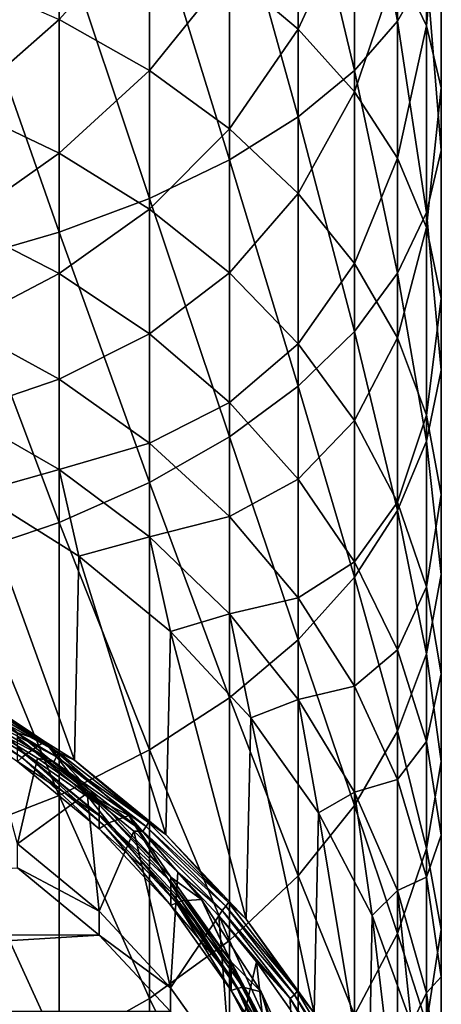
# Model space of a CAD drawing. Header units: metres. Extents: x -24 to 24, y -207 to 24.
# Tile 8 of 59: x 6.54 to 11.98, y -189.86 to -177.17. Entities that reach past the tile are written whole.
import ezdxf

# ---------------------------------------------------------------- set-up
doc = ezdxf.new("R2010")
doc.units = ezdxf.units.M
doc.layers.add('solid_12421093', color=7, linetype='CONTINUOUS')

msp = doc.modelspace()

# ---------------------------------------------------------------- linework, layer by layer
at = {"layer": 'solid_12421093'}
for points in [[(11.412678, -177.192932, 268.597687), (11.412678, -173.788315, 270.131317), (10.857924, -174.303085, 271.434479)], [(11.412678, -177.192932, 268.597687), (11.787447, -176.53154, 267.296509), (11.412678, -173.788315, 270.131317)], [(10.857924, -177.827835, 269.84671), (10.857924, -174.303085, 271.434479), (10.131935, -174.788239, 272.662689)], [(10.857924, -177.827835, 269.84671), (11.412678, -177.192932, 268.597687), (10.857924, -174.303085, 271.434479)], [(11.787447, -177.25238, 261.717896), (11.412678, -176.47168, 260.484589), (11.787447, -174.493744, 263.287537)], [(11.787447, -177.25238, 261.717896), (11.787447, -174.493744, 263.287537), (11.97632, -175.171219, 264.620331)], [(10.131935, -178.426224, 271.023926), (10.131935, -174.788239, 272.662689), (9.246159, -175.236145, 273.7966)], [(10.131935, -178.426224, 271.023926), (10.857924, -177.827835, 269.84671), (10.131935, -174.788239, 272.662689)], [(10.131935, -177.292953, 256.588776), (9.246159, -176.546982, 255.624466), (10.131935, -175.015945, 258.184906)], [(10.131935, -177.292953, 256.588776), (10.131935, -175.015945, 258.184906), (10.857924, -175.72226, 259.30072)], [(9.246159, -178.978668, 272.110748), (9.246159, -175.236145, 273.7966), (8.214565, -175.63974, 274.818329)], [(9.246159, -178.978668, 272.110748), (10.131935, -178.426224, 271.023926), (9.246159, -175.236145, 273.7966)], [(11.97632, -178.052048, 262.98114), (11.787447, -177.25238, 261.717896), (11.97632, -175.171219, 264.620331)], [(11.97632, -178.052048, 262.98114), (11.97632, -175.171219, 264.620331), (11.97632, -175.854065, 265.963715)], [(8.214565, -179.47644, 273.090057), (8.214565, -175.63974, 274.818329), (7.053423, -175.992645, 275.711731)], [(8.214565, -179.47644, 273.090057), (9.246159, -178.978668, 272.110748), (8.214565, -175.63974, 274.818329)], [(10.857924, -178.100967, 257.633301), (10.131935, -177.292953, 256.588776), (10.857924, -175.72226, 259.30072)], [(10.857924, -178.100967, 257.633301), (10.857924, -175.72226, 259.30072), (11.412678, -176.47168, 260.484589)], [(8.214565, -177.825912, 253.093903), (7.053423, -177.169388, 252.3927), (8.214565, -175.874832, 254.755554)], [(8.214565, -177.825912, 253.093903), (8.214565, -175.874832, 254.755554), (9.246159, -176.546982, 255.624466)], [(11.97632, -178.858078, 264.254456), (11.97632, -175.854065, 265.963715), (11.787447, -176.53154, 267.296509)], [(11.97632, -178.858078, 264.254456), (11.97632, -178.052048, 262.98114), (11.97632, -175.854065, 265.963715)], [(7.053423, -179.911713, 273.94635), (7.053423, -175.992645, 275.711731), (5.781044, -176.289307, 276.462738)], [(7.053423, -179.911713, 273.94635), (8.214565, -179.47644, 273.090057), (7.053423, -175.992645, 275.711731)], [(5.781044, -180.277603, 274.666168), (7.053423, -179.911713, 273.94635), (5.781044, -176.289307, 276.462738)], [(9.246159, -178.576721, 253.895828), (8.214565, -177.825912, 253.093903), (9.246159, -176.546982, 255.624466)], [(9.246159, -178.576721, 253.895828), (9.246159, -176.546982, 255.624466), (10.131935, -177.292953, 256.588776)], [(11.412678, -178.958282, 258.741547), (10.857924, -178.100967, 257.633301), (11.412678, -176.47168, 260.484589)], [(11.412678, -178.958282, 258.741547), (11.412678, -176.47168, 260.484589), (11.787447, -177.25238, 261.717896)], [(11.787447, -179.657745, 265.5177), (11.787447, -176.53154, 267.296509), (11.412678, -177.192932, 268.597687)], [(11.787447, -179.657745, 265.5177), (11.97632, -178.858078, 264.254456), (11.787447, -176.53154, 267.296509)], [(5.781044, -178.287994, 250.084885), (5.781044, -176.617508, 251.803253), (7.053423, -177.169388, 252.3927)], [(7.053423, -178.892792, 250.619888), (5.781044, -178.287994, 250.084885), (7.053423, -177.169388, 252.3927)], [(7.053423, -178.892792, 250.619888), (7.053423, -177.169388, 252.3927), (8.214565, -177.825912, 253.093903)], [(10.131935, -179.409973, 254.785797), (9.246159, -178.576721, 253.895828), (10.131935, -177.292953, 256.588776)], [(10.131935, -179.409973, 254.785797), (10.131935, -177.292953, 256.588776), (10.857924, -178.100967, 257.633301)], [(11.412678, -180.438446, 266.751007), (11.412678, -177.192932, 268.597687), (10.857924, -177.827835, 269.84671)], [(11.412678, -180.438446, 266.751007), (11.787447, -179.657745, 265.5177), (11.412678, -177.192932, 268.597687)], [(11.787447, -179.851379, 259.896057), (11.412678, -178.958282, 258.741547), (11.787447, -177.25238, 261.717896)], [(11.787447, -179.851379, 259.896057), (11.787447, -177.25238, 261.717896), (11.97632, -178.052048, 262.98114)], [(8.214565, -179.612274, 251.256332), (7.053423, -178.892792, 250.619888), (8.214565, -177.825912, 253.093903)], [(8.214565, -179.612274, 251.256332), (8.214565, -177.825912, 253.093903), (9.246159, -178.576721, 253.895828)], [(10.857924, -181.187866, 267.934875), (10.857924, -177.827835, 269.84671), (10.131935, -178.426224, 271.023926)], [(10.857924, -181.187866, 267.934875), (11.412678, -180.438446, 266.751007), (10.857924, -177.827835, 269.84671)], [(11.97632, -180.766174, 261.078613), (11.787447, -179.851379, 259.896057), (11.97632, -178.052048, 262.98114)], [(11.97632, -180.766174, 261.078613), (11.97632, -178.052048, 262.98114), (11.97632, -178.858078, 264.254456)], [(10.857924, -180.312515, 255.749802), (10.131935, -179.409973, 254.785797), (10.857924, -178.100967, 257.633301)], [(10.857924, -180.312515, 255.749802), (10.857924, -178.100967, 257.633301), (11.412678, -178.958282, 258.741547)], [(5.781044, -179.789658, 248.217209), (5.781044, -178.287994, 250.084885), (7.053423, -178.892792, 250.619888)], [(10.131935, -181.894196, 269.05069), (10.131935, -178.426224, 271.023926), (9.246159, -178.978668, 272.110748)], [(10.131935, -181.894196, 269.05069), (10.857924, -181.187866, 267.934875), (10.131935, -178.426224, 271.023926)], [(9.246159, -180.435089, 251.984177), (8.214565, -179.612274, 251.256332), (9.246159, -178.576721, 253.895828)], [(9.246159, -180.435089, 251.984177), (9.246159, -178.576721, 253.895828), (10.131935, -179.409973, 254.785797)], [(7.053423, -180.442047, 248.693024), (5.781044, -179.789658, 248.217209), (7.053423, -178.892792, 250.619888)], [(7.053423, -180.442047, 248.693024), (7.053423, -178.892792, 250.619888), (8.214565, -179.612274, 251.256332)], [(11.412678, -181.270157, 256.772614), (10.857924, -180.312515, 255.749802), (11.412678, -178.958282, 258.741547)], [(11.412678, -181.270157, 256.772614), (11.412678, -178.958282, 258.741547), (11.787447, -179.851379, 259.896057)], [(11.97632, -181.688248, 262.270569), (11.97632, -178.858078, 264.254456), (11.787447, -179.657745, 265.5177)], [(11.97632, -181.688248, 262.270569), (11.97632, -180.766174, 261.078613), (11.97632, -178.858078, 264.254456)], [(9.246159, -182.54628, 270.080811), (9.246159, -178.978668, 272.110748), (8.214565, -179.47644, 273.090057)], [(9.246159, -182.54628, 270.080811), (10.131935, -181.894196, 269.05069), (9.246159, -178.978668, 272.110748)], [(10.131935, -181.348251, 252.791946), (9.246159, -180.435089, 251.984177), (10.131935, -179.409973, 254.785797)], [(10.131935, -181.348251, 252.791946), (10.131935, -179.409973, 254.785797), (10.857924, -180.312515, 255.749802)], [(8.214565, -183.13385, 271.009003), (8.214565, -179.47644, 273.090057), (7.053423, -179.911713, 273.94635)], [(8.214565, -183.13385, 271.009003), (9.246159, -182.54628, 270.080811), (8.214565, -179.47644, 273.090057)], [(8.214565, -181.21814, 249.259064), (7.053423, -180.442047, 248.693024), (8.214565, -179.612274, 251.256332)], [(8.214565, -181.21814, 249.259064), (8.214565, -179.612274, 251.256332), (9.246159, -180.435089, 251.984177)], [(11.787447, -182.603043, 263.453125), (11.787447, -179.657745, 265.5177), (11.412678, -180.438446, 266.751007)], [(11.787447, -182.603043, 263.453125), (11.97632, -181.688248, 262.270569), (11.787447, -179.657745, 265.5177)], [(5.781044, -181.109253, 246.216721), (5.781044, -179.789658, 248.217209), (7.053423, -180.442047, 248.693024)], [(7.053423, -183.647629, 271.820648), (7.053423, -179.911713, 273.94635), (5.781044, -180.277603, 274.666168)], [(7.053423, -183.647629, 271.820648), (8.214565, -183.13385, 271.009003), (7.053423, -179.911713, 273.94635)], [(11.787447, -182.267746, 257.838135), (11.412678, -181.270157, 256.772614), (11.787447, -179.851379, 259.896057)], [(11.787447, -182.267746, 257.838135), (11.787447, -179.851379, 259.896057), (11.97632, -180.766174, 261.078613)], [(5.781044, -184.079514, 272.502899), (7.053423, -183.647629, 271.820648), (5.781044, -180.277603, 274.666168)], [(10.857924, -182.337372, 253.666901), (10.131935, -181.348251, 252.791946), (10.857924, -180.312515, 255.749802)], [(10.857924, -182.337372, 253.666901), (10.857924, -180.312515, 255.749802), (11.412678, -181.270157, 256.772614)], [(7.053423, -181.803452, 246.629166), (5.781044, -181.109253, 246.216721), (7.053423, -180.442047, 248.693024)], [(7.053423, -181.803452, 246.629166), (7.053423, -180.442047, 248.693024), (8.214565, -181.21814, 249.259064)], [(9.246159, -182.105682, 249.906403), (8.214565, -181.21814, 249.259064), (9.246159, -180.435089, 251.984177)], [(9.246159, -182.105682, 249.906403), (9.246159, -180.435089, 251.984177), (10.131935, -181.348251, 252.791946)], [(11.412678, -183.49614, 264.607635), (11.412678, -180.438446, 266.751007), (10.857924, -181.187866, 267.934875)], [(11.412678, -183.49614, 264.607635), (11.787447, -182.603043, 263.453125), (11.412678, -180.438446, 266.751007)], [(11.97632, -183.289581, 258.929535), (11.787447, -182.267746, 257.838135), (11.97632, -180.766174, 261.078613)], [(11.97632, -183.289581, 258.929535), (11.97632, -180.766174, 261.078613), (11.97632, -181.688248, 262.270569)], [(5.781044, -182.235107, 244.101135), (5.781044, -181.109253, 246.216721), (7.053423, -181.803452, 246.629166)], [(8.214565, -182.629288, 247.119797), (7.053423, -181.803452, 246.629166), (8.214565, -181.21814, 249.259064)], [(8.214565, -182.629288, 247.119797), (8.214565, -181.21814, 249.259064), (9.246159, -182.105682, 249.906403)], [(10.857924, -184.353455, 265.715881), (10.857924, -181.187866, 267.934875), (10.131935, -181.894196, 269.05069)], [(10.857924, -184.353455, 265.715881), (11.412678, -183.49614, 264.607635), (10.857924, -181.187866, 267.934875)], [(10.131935, -183.090683, 250.624832), (9.246159, -182.105682, 249.906403), (10.131935, -181.348251, 252.791946)], [(10.131935, -183.090683, 250.624832), (10.131935, -181.348251, 252.791946), (10.857924, -182.337372, 253.666901)], [(11.412678, -183.386856, 254.595245), (10.857924, -182.337372, 253.666901), (11.412678, -181.270157, 256.772614)], [(11.412678, -183.386856, 254.595245), (11.412678, -181.270157, 256.772614), (11.787447, -182.267746, 257.838135)], [(11.97632, -184.319534, 260.029602), (11.97632, -181.688248, 262.270569), (11.787447, -182.603043, 263.453125)], [(11.97632, -184.319534, 260.029602), (11.97632, -183.289581, 258.929535), (11.97632, -181.688248, 262.270569)], [(7.053423, -182.964981, 244.446533), (5.781044, -182.235107, 244.101135), (7.053423, -181.803452, 246.629166)], [(7.053423, -182.964981, 244.446533), (7.053423, -181.803452, 246.629166), (8.214565, -182.629288, 247.119797)], [(10.131935, -185.161469, 266.760406), (10.131935, -181.894196, 269.05069), (9.246159, -182.54628, 270.080811)], [(10.131935, -185.161469, 266.760406), (10.857924, -184.353455, 265.715881), (10.131935, -181.894196, 269.05069)], [(9.246159, -183.573715, 247.680908), (8.214565, -182.629288, 247.119797), (9.246159, -182.105682, 249.906403)], [(9.246159, -183.573715, 247.680908), (9.246159, -182.105682, 249.906403), (10.131935, -183.090683, 250.624832)], [(6, -183.263367, 241.958344), (5.781044, -182.235107, 244.101135), (7.053423, -182.964981, 244.446533)], [(10.857924, -184.157623, 251.403), (10.131935, -183.090683, 250.624832), (10.857924, -182.337372, 253.666901)], [(10.857924, -184.157623, 251.403), (10.857924, -182.337372, 253.666901), (11.412678, -183.386856, 254.595245)], [(11.787447, -184.480118, 255.562332), (11.412678, -183.386856, 254.595245), (11.787447, -182.267746, 257.838135)], [(11.787447, -184.480118, 255.562332), (11.787447, -182.267746, 257.838135), (11.97632, -183.289581, 258.929535)], [(8.214565, -183.833237, 244.857437), (7.053423, -182.964981, 244.446533), (8.214565, -182.629288, 247.119797)], [(9.246159, -185.907425, 267.724701), (9.246159, -182.54628, 270.080811), (8.214565, -183.13385, 271.009003)], [(8.214565, -183.833237, 244.857437), (8.214565, -182.629288, 247.119797), (9.246159, -183.573715, 247.680908)], [(9.246159, -185.907425, 267.724701), (10.131935, -185.161469, 266.760406), (9.246159, -182.54628, 270.080811)], [(11.787447, -185.34137, 261.121002), (11.787447, -182.603043, 263.453125), (11.412678, -183.49614, 264.607635)], [(11.787447, -185.34137, 261.121002), (11.97632, -184.319534, 260.029602), (11.787447, -182.603043, 263.453125)], [(7.305137, -184.08284, 242.256607), (6, -183.263367, 241.958344), (7.053423, -182.964981, 244.446533)], [(7.305137, -184.08284, 242.256607), (7.053423, -182.964981, 244.446533), (8.214565, -183.833237, 244.857437)], [(8.214565, -186.57959, 268.593628), (8.214565, -183.13385, 271.009003), (7.053423, -183.647629, 271.820648)], [(8.214565, -186.57959, 268.593628), (9.246159, -185.907425, 267.724701), (8.214565, -183.13385, 271.009003)], [(10.131935, -184.621841, 248.303619), (9.246159, -183.573715, 247.680908), (10.131935, -183.090683, 250.624832)], [(10.131935, -184.621841, 248.303619), (10.131935, -183.090683, 250.624832), (10.857924, -184.157623, 251.403)], [(5.952503, -185.905487, 234.619415), (6, -183.263367, 241.958344), (7.250701, -186.711578, 234.912811)], [(7.250701, -186.711578, 234.912811), (6, -183.263367, 241.958344), (7.305137, -184.08284, 242.256607)], [(11.412678, -185.289658, 252.228668), (10.857924, -184.157623, 251.403), (11.412678, -183.386856, 254.595245)], [(11.412678, -185.289658, 252.228668), (11.412678, -183.386856, 254.595245), (11.787447, -184.480118, 255.562332)], [(11.97632, -185.59996, 256.552917), (11.787447, -184.480118, 255.562332), (11.97632, -183.289581, 258.929535)], [(11.97632, -185.59996, 256.552917), (11.97632, -183.289581, 258.929535), (11.97632, -184.319534, 260.029602)], [(11.412678, -186.338974, 262.186523), (11.412678, -183.49614, 264.607635), (10.857924, -184.353455, 265.715881)], [(11.412678, -186.338974, 262.186523), (11.787447, -185.34137, 261.121002), (11.412678, -183.49614, 264.607635)], [(7.053423, -187.167343, 269.353394), (7.053423, -183.647629, 271.820648), (5.781044, -184.079514, 272.502899)], [(7.053423, -187.167343, 269.353394), (8.214565, -186.57959, 268.593628), (7.053423, -183.647629, 271.820648)], [(9.246159, -184.826187, 245.327347), (8.214565, -183.833237, 244.857437), (9.246159, -183.573715, 247.680908)], [(9.246159, -184.826187, 245.327347), (9.246159, -183.573715, 247.680908), (10.131935, -184.621841, 248.303619)], [(8.485281, -185.055374, 242.61058), (7.305137, -184.08284, 242.256607), (8.214565, -183.833237, 244.857437)], [(8.485281, -185.055374, 242.61058), (8.214565, -183.833237, 244.857437), (9.246159, -184.826187, 245.327347)], [(5.781044, -187.661407, 269.992065), (7.053423, -187.167343, 269.353394), (5.781044, -184.079514, 272.502899)], [(7.250701, -186.711578, 234.912811), (7.305137, -184.08284, 242.256607), (8.426988, -187.668732, 235.261185)], [(8.426988, -187.668732, 235.261185), (7.305137, -184.08284, 242.256607), (8.485281, -185.055374, 242.61058)], [(10.857924, -185.757156, 248.978134), (10.131935, -184.621841, 248.303619), (10.857924, -184.157623, 251.403)], [(10.857924, -185.757156, 248.978134), (10.857924, -184.157623, 251.403), (11.412678, -185.289658, 252.228668)], [(10.857924, -187.2966, 263.20932), (10.857924, -184.353455, 265.715881), (10.131935, -185.161469, 266.760406)], [(10.857924, -187.2966, 263.20932), (11.412678, -186.338974, 262.186523), (10.857924, -184.353455, 265.715881)], [(11.97632, -186.728699, 257.551392), (11.97632, -184.319534, 260.029602), (11.787447, -185.34137, 261.121002)], [(11.97632, -186.728699, 257.551392), (11.97632, -185.59996, 256.552917), (11.97632, -184.319534, 260.029602)], [(11.787447, -186.468933, 253.088776), (11.412678, -185.289658, 252.228668), (11.787447, -184.480118, 255.562332)], [(11.787447, -186.468933, 253.088776), (11.787447, -184.480118, 255.562332), (11.97632, -185.59996, 256.552917)], [(10.131935, -185.928192, 245.848846), (9.246159, -184.826187, 245.327347), (10.131935, -184.621841, 248.303619)], [(10.131935, -185.928192, 245.848846), (10.131935, -184.621841, 248.303619), (10.857924, -185.757156, 248.978134)], [(9.52024, -186.164352, 243.014221), (8.485281, -185.055374, 242.61058), (9.246159, -184.826187, 245.327347)], [(9.52024, -186.164352, 243.014221), (9.246159, -184.826187, 245.327347), (10.131935, -185.928192, 245.848846)], [(8.426988, -187.668732, 235.261185), (8.485281, -185.055374, 242.61058), (9.461586, -188.760864, 235.658691)], [(9.461586, -188.760864, 235.658691), (8.485281, -185.055374, 242.61058), (9.52024, -186.164352, 243.014221)], [(10.131935, -188.199158, 264.17334), (10.131935, -185.161469, 266.760406), (9.246159, -185.907425, 267.724701)], [(10.131935, -188.199158, 264.17334), (10.857924, -187.2966, 263.20932), (10.131935, -185.161469, 266.760406)], [(11.412678, -186.961746, 249.693802), (10.857924, -185.757156, 248.978134), (11.412678, -185.289658, 252.228668)], [(11.412678, -186.961746, 249.693802), (11.412678, -185.289658, 252.228668), (11.787447, -186.468933, 253.088776)], [(11.787447, -187.848526, 258.541962), (11.787447, -185.34137, 261.121002), (11.412678, -186.338974, 262.186523)], [(11.787447, -187.848526, 258.541962), (11.97632, -186.728699, 257.551392), (11.787447, -185.34137, 261.121002)], [(5.650476, -185.665573, 238.575974), (5.4375, -185.894455, 237.578094), (6.620281, -186.6371, 237.848389)], [(6.863081, -186.469894, 238.868713), (5.650476, -185.665573, 238.575974), (6.620281, -186.6371, 237.848389)], [(6.513747, -186.360229, 239.01503), (5.650476, -185.665573, 238.575974), (6.863081, -186.469894, 238.868713)], [(11.97632, -187.67688, 253.969788), (11.787447, -186.468933, 253.088776), (11.97632, -185.59996, 256.552917)], [(11.97632, -187.67688, 253.969788), (11.97632, -185.59996, 256.552917), (11.97632, -186.728699, 257.551392)], [(10.857924, -187.121841, 246.413727), (10.131935, -185.928192, 245.848846), (10.857924, -185.757156, 248.978134)], [(10.857924, -187.121841, 246.413727), (10.857924, -185.757156, 248.978134), (11.412678, -186.961746, 249.693802)], [(5.4375, -185.894455, 237.578094), (5.395811, -185.940201, 237.663513), (6.569523, -186.677155, 237.931732)], [(6.620281, -186.6371, 237.848389), (5.4375, -185.894455, 237.578094), (6.569523, -186.677155, 237.931732)], [(5.752797, -185.91185, 234.471176), (7.018959, -186.666931, 234.746002), (5.721495, -185.980194, 234.449905)], [(5.77371, -185.853897, 234.519196), (7.044475, -186.61171, 234.795013), (5.752797, -185.91185, 234.471176)], [(7.044475, -186.61171, 234.795013), (7.018959, -186.666931, 234.746002), (5.752797, -185.91185, 234.471176)], [(5.952503, -185.905487, 234.619415), (7.044475, -186.61171, 234.795013), (5.77371, -185.853897, 234.519196)], [(5.952503, -185.905487, 234.619415), (7.250701, -186.711578, 234.912811), (7.044475, -186.61171, 234.795013)], [(9.246159, -189.03241, 265.063293), (9.246159, -185.907425, 267.724701), (8.214565, -186.57959, 268.593628)], [(9.246159, -189.03241, 265.063293), (10.131935, -188.199158, 264.17334), (9.246159, -185.907425, 267.724701)], [(10.392304, -187.390778, 243.460602), (9.52024, -186.164352, 243.014221), (10.131935, -185.928192, 245.848846)], [(10.392304, -187.390778, 243.460602), (10.131935, -185.928192, 245.848846), (10.857924, -187.121841, 246.413727)], [(6.513747, -186.727585, 238.005737), (6.569523, -186.677155, 237.931732), (5.395811, -185.940201, 237.663513)], [(5.721495, -185.980194, 234.449905), (6.980768, -186.731155, 234.723236), (6.103484, -186.275681, 234.541321)], [(7.018959, -186.666931, 234.746002), (6.980768, -186.731155, 234.723236), (5.721495, -185.980194, 234.449905)], [(9.461586, -188.760864, 235.658691), (9.52024, -186.164352, 243.014221), (10.3371, -189.96962, 236.098648)], [(10.3371, -189.96962, 236.098648), (9.52024, -186.164352, 243.014221), (10.392304, -187.390778, 243.460602)], [(6.515666, -187.790833, 235.092789), (6.103484, -186.275681, 234.541321), (6.774213, -186.686935, 234.69101)], [(6.980768, -186.731155, 234.723236), (6.774213, -186.686935, 234.69101), (6.103484, -186.275681, 234.541321)], [(6.513747, -186.420074, 238.850586), (6.513747, -186.360229, 239.01503), (7.566042, -187.227402, 239.330658)], [(6.513747, -186.360229, 239.01503), (6.863081, -186.469894, 238.868713), (7.566042, -187.227402, 239.330658)], [(6.513747, -186.556885, 238.474716), (6.513747, -186.420074, 238.850586), (7.566042, -187.287262, 239.166214)], [(7.566042, -187.287262, 239.166214), (6.513747, -186.420074, 238.850586), (7.566042, -187.227402, 239.330658)], [(11.412678, -188.941803, 259.509064), (11.412678, -186.338974, 262.186523), (10.857924, -187.2966, 263.20932)], [(11.412678, -188.941803, 259.509064), (11.787447, -187.848526, 258.541962), (11.412678, -186.338974, 262.186523)], [(6.513747, -186.556885, 238.474716), (7.566042, -187.287262, 239.166214), (7.566042, -187.424072, 238.790344)], [(6.513747, -186.556885, 238.474716), (7.566042, -187.424072, 238.790344), (6.513747, -186.727585, 238.005737)], [(6.863081, -186.469894, 238.868713), (6.620281, -186.6371, 237.848389), (7.689786, -187.518463, 238.169174)], [(7.947841, -187.42189, 239.215225), (6.863081, -186.469894, 238.868713), (7.689786, -187.518463, 238.169174)], [(7.566042, -187.227402, 239.330658), (6.863081, -186.469894, 238.868713), (7.947841, -187.42189, 239.215225)], [(11.787447, -188.216614, 250.439346), (11.412678, -186.961746, 249.693802), (11.787447, -186.468933, 253.088776)], [(11.787447, -188.216614, 250.439346), (11.787447, -186.468933, 253.088776), (11.97632, -187.67688, 253.969788)], [(6.513747, -186.727585, 238.005737), (7.566042, -187.594757, 238.321365), (6.569523, -186.677155, 237.931732)], [(6.515666, -187.790833, 235.092789), (6.774213, -186.686935, 234.69101), (7.413015, -187.138382, 234.855316)], [(6.620281, -186.6371, 237.848389), (6.569523, -186.677155, 237.931732), (7.630828, -187.551773, 238.250076)], [(7.566042, -187.594757, 238.321365), (7.630828, -187.551773, 238.250076), (6.569523, -186.677155, 237.931732)], [(7.689786, -187.518463, 238.169174), (6.620281, -186.6371, 237.848389), (7.630828, -187.551773, 238.250076)], [(6.980768, -186.731155, 234.723236), (7.413015, -187.138382, 234.855316), (6.774213, -186.686935, 234.69101)], [(7.018959, -186.666931, 234.746002), (8.174427, -187.56517, 235.072937), (6.980768, -186.731155, 234.723236)], [(7.044475, -186.61171, 234.795013), (8.204144, -187.513214, 235.123138), (7.018959, -186.666931, 234.746002)], [(8.204144, -187.513214, 235.123138), (8.174427, -187.56517, 235.072937), (7.018959, -186.666931, 234.746002)], [(7.250701, -186.711578, 234.912811), (8.204144, -187.513214, 235.123138), (7.044475, -186.61171, 234.795013)], [(8.214565, -189.783218, 265.865234), (8.214565, -186.57959, 268.593628), (7.053423, -187.167343, 269.353394)], [(8.214565, -189.783218, 265.865234), (9.246159, -189.03241, 265.063293), (8.214565, -186.57959, 268.593628)], [(7.566042, -187.424072, 238.790344), (7.566042, -187.594757, 238.321365), (6.513747, -186.727585, 238.005737)], [(6.980768, -186.731155, 234.723236), (8.12995, -187.624512, 235.048386), (7.413015, -187.138382, 234.855316)], [(8.174427, -187.56517, 235.072937), (8.12995, -187.624512, 235.048386), (6.980768, -186.731155, 234.723236)], [(7.250701, -186.711578, 234.912811), (8.426988, -187.668732, 235.261185), (8.204144, -187.513214, 235.123138)], [(11.97632, -188.894409, 254.857803), (11.97632, -186.728699, 257.551392), (11.787447, -187.848526, 258.541962)], [(11.97632, -188.894409, 254.857803), (11.97632, -187.67688, 253.969788), (11.97632, -186.728699, 257.551392)], [(11.412678, -188.388336, 247.013092), (10.857924, -187.121841, 246.413727), (11.412678, -186.961746, 249.693802)], [(11.412678, -188.388336, 247.013092), (11.412678, -186.961746, 249.693802), (11.787447, -188.216614, 250.439346)], [(7.053423, -190.439728, 266.566437), (7.053423, -187.167343, 269.353394), (5.781044, -187.661407, 269.992065)], [(7.565871, -188.655258, 235.40741), (6.515666, -187.790833, 235.092789), (7.413015, -187.138382, 234.855316)], [(7.053423, -190.439728, 266.566437), (8.214565, -189.783218, 265.865234), (7.053423, -187.167343, 269.353394)], [(7.565871, -188.655258, 235.40741), (7.413015, -187.138382, 234.855316), (8.012734, -187.625305, 235.032547)], [(8.12995, -187.624512, 235.048386), (8.012734, -187.625305, 235.032547), (7.413015, -187.138382, 234.855316)], [(11.086555, -188.713684, 243.942093), (10.392304, -187.390778, 243.460602), (10.857924, -187.121841, 246.413727)], [(11.086555, -188.713684, 243.942093), (10.857924, -187.121841, 246.413727), (11.412678, -188.388336, 247.013092)], [(7.566042, -187.287262, 239.166214), (7.566042, -187.227402, 239.330658), (8.488881, -188.216248, 239.690567)], [(7.566042, -187.227402, 239.330658), (7.947841, -187.42189, 239.215225), (8.488881, -188.216248, 239.690567)], [(7.566042, -187.424072, 238.790344), (7.566042, -187.287262, 239.166214), (8.488881, -188.276093, 239.526123)], [(8.488881, -188.276093, 239.526123), (7.566042, -187.287262, 239.166214), (8.488881, -188.216248, 239.690567)], [(10.857924, -189.991272, 260.437408), (10.857924, -187.2966, 263.20932), (10.131935, -188.199158, 264.17334)], [(10.857924, -189.991272, 260.437408), (11.412678, -188.941803, 259.509064), (10.857924, -187.2966, 263.20932)], [(7.566042, -187.424072, 238.790344), (8.488881, -188.276093, 239.526123), (8.488881, -188.412903, 239.150238)], [(7.566042, -187.424072, 238.790344), (8.488881, -188.412903, 239.150238), (7.566042, -187.594757, 238.321365)], [(7.947841, -187.42189, 239.215225), (7.689786, -187.518463, 238.169174), (8.627718, -188.523468, 238.534973)], [(8.884547, -188.50383, 239.609009), (7.947841, -187.42189, 239.215225), (8.627718, -188.523468, 238.534973)], [(8.488881, -188.216248, 239.690567), (7.947841, -187.42189, 239.215225), (8.884547, -188.50383, 239.609009)], [(10.3371, -189.96962, 236.098648), (10.392304, -187.390778, 243.460602), (11.03881, -191.274673, 236.573639)], [(11.03881, -191.274673, 236.573639), (10.392304, -187.390778, 243.460602), (11.086555, -188.713684, 243.942093)], [(7.566042, -187.594757, 238.321365), (8.488881, -188.583603, 238.681274), (7.630828, -187.551773, 238.250076)], [(7.689786, -187.518463, 238.169174), (7.630828, -187.551773, 238.250076), (8.561568, -188.549072, 238.613052)], [(8.488881, -188.583603, 238.681274), (8.561568, -188.549072, 238.613052), (7.630828, -187.551773, 238.250076)], [(8.627718, -188.523468, 238.534973), (7.689786, -187.518463, 238.169174), (8.561568, -188.549072, 238.613052)], [(8.174427, -187.56517, 235.072937), (9.20098, -188.592407, 235.446823), (8.12995, -187.624512, 235.048386)], [(8.204144, -187.513214, 235.123138), (9.234428, -188.544189, 235.498383), (8.174427, -187.56517, 235.072937)], [(9.234428, -188.544189, 235.498383), (9.20098, -188.592407, 235.446823), (8.174427, -187.56517, 235.072937)], [(8.426988, -187.668732, 235.261185), (9.234428, -188.544189, 235.498383), (8.204144, -187.513214, 235.123138)], [(5.781044, -190.991608, 267.155884), (7.053423, -190.439728, 266.566437), (5.781044, -187.661407, 269.992065)], [(8.485806, -189.642105, 235.766602), (7.565871, -188.655258, 235.40741), (8.012734, -187.625305, 235.032547)], [(8.488881, -188.412903, 239.150238), (8.488881, -188.583603, 238.681274), (7.566042, -187.594757, 238.321365)], [(8.12995, -187.624512, 235.048386), (8.578942, -188.152756, 235.224518), (8.012734, -187.625305, 235.032547)], [(8.485806, -189.642105, 235.766602), (8.012734, -187.625305, 235.032547), (8.578942, -188.152756, 235.224518)], [(8.12995, -187.624512, 235.048386), (9.150917, -188.646164, 235.420242), (8.578942, -188.152756, 235.224518)], [(9.20098, -188.592407, 235.446823), (9.150917, -188.646164, 235.420242), (8.12995, -187.624512, 235.048386)], [(8.426988, -187.668732, 235.261185), (9.461586, -188.760864, 235.658691), (9.234428, -188.544189, 235.498383)], [(11.97632, -189.501968, 251.202988), (11.787447, -188.216614, 250.439346), (11.97632, -187.67688, 253.969788)], [(11.97632, -189.501968, 251.202988), (11.97632, -187.67688, 253.969788), (11.97632, -188.894409, 254.857803)], [(6.515958, -188.098862, 234.247147), (6.515666, -187.790833, 235.092789), (7.565871, -188.655258, 235.40741)], [(11.787447, -190.102341, 255.738831), (11.787447, -187.848526, 258.541962), (11.412678, -188.941803, 259.509064)], [(11.787447, -190.102341, 255.738831), (11.97632, -188.894409, 254.857803), (11.787447, -187.848526, 258.541962)], [(-7.565871, -188.963074, 234.561691), (6.515958, -188.098862, 234.247147), (7.566139, -188.963318, 234.561783)], [(7.566139, -188.963318, 234.561783), (6.515958, -188.098862, 234.247147), (7.565871, -188.655258, 235.40741)], [(8.485806, -189.642105, 235.766602), (8.578942, -188.152756, 235.224518), (9.108085, -188.716324, 235.429642)], [(8.488881, -188.276093, 239.526123), (8.488881, -188.216248, 239.690567), (9.266472, -189.309799, 240.088593)], [(8.488881, -188.216248, 239.690567), (8.884547, -188.50383, 239.609009), (9.266472, -189.309799, 240.088593)], [(9.150917, -188.646164, 235.420242), (9.108085, -188.716324, 235.429642), (8.578942, -188.152756, 235.224518)], [(10.131935, -190.980392, 261.312347), (10.131935, -188.199158, 264.17334), (9.246159, -189.03241, 265.063293)], [(10.131935, -190.980392, 261.312347), (10.857924, -189.991272, 260.437408), (10.131935, -188.199158, 264.17334)], [(11.787447, -189.707687, 247.637451), (11.412678, -188.388336, 247.013092), (11.787447, -188.216614, 250.439346)], [(11.787447, -189.707687, 247.637451), (11.787447, -188.216614, 250.439346), (11.97632, -189.501968, 251.202988)], [(8.488881, -188.412903, 239.150238), (8.488881, -188.276093, 239.526123), (9.266472, -189.369659, 239.924149)], [(9.266472, -189.369659, 239.924149), (8.488881, -188.276093, 239.526123), (9.266472, -189.309799, 240.088593)], [(8.488881, -188.412903, 239.150238), (9.266472, -189.369659, 239.924149), (9.266472, -189.50647, 239.548264)], [(8.488881, -188.412903, 239.150238), (9.266472, -189.50647, 239.548264), (8.488881, -188.583603, 238.681274)], [(11.59111, -190.110413, 244.45047), (11.086555, -188.713684, 243.942093), (11.412678, -188.388336, 247.013092)], [(11.59111, -190.110413, 244.45047), (11.412678, -188.388336, 247.013092), (11.787447, -189.707687, 247.637451)], [(8.488881, -188.583603, 238.681274), (9.266472, -189.677155, 239.0793), (8.561568, -188.549072, 238.613052)], [(9.266472, -189.50647, 239.548264), (9.266472, -189.677155, 239.0793), (8.488881, -188.583603, 238.681274)], [(8.627718, -188.523468, 238.534973), (8.561568, -188.549072, 238.613052), (9.345818, -189.651993, 239.014496)], [(9.266472, -189.677155, 239.0793), (9.345818, -189.651993, 239.014496), (8.561568, -188.549072, 238.613052)], [(8.884547, -188.50383, 239.609009), (8.627718, -188.523468, 238.534973), (9.418026, -189.634918, 238.939514)], [(9.418026, -189.634918, 238.939514), (8.627718, -188.523468, 238.534973), (9.345818, -189.651993, 239.014496)], [(9.655752, -189.695541, 240.042755), (8.884547, -188.50383, 239.609009), (9.418026, -189.634918, 238.939514)], [(9.266472, -189.309799, 240.088593), (8.884547, -188.50383, 239.609009), (9.655752, -189.695541, 240.042755)], [(9.20098, -188.592407, 235.446823), (10.082429, -189.732452, 235.861755), (9.150917, -188.646164, 235.420242)], [(9.234428, -188.544189, 235.498383), (10.119081, -189.688385, 235.914825), (9.20098, -188.592407, 235.446823)], [(10.119081, -189.688385, 235.914825), (10.082429, -189.732452, 235.861755), (9.20098, -188.592407, 235.446823)], [(9.461586, -188.760864, 235.658691), (10.119081, -189.688385, 235.914825), (9.234428, -188.544189, 235.498383)], [(7.566139, -188.963318, 234.561783), (7.565871, -188.655258, 235.40741), (8.485806, -189.642105, 235.766602)], [(9.26319, -190.732483, 236.163467), (8.485806, -189.642105, 235.766602), (9.108085, -188.716324, 235.429642)], [(9.150917, -188.646164, 235.420242), (10.027569, -189.779999, 235.832932), (9.108085, -188.716324, 235.429642)], [(9.26319, -190.732483, 236.163467), (9.108085, -188.716324, 235.429642), (9.593213, -189.308594, 235.645203)], [(10.027569, -189.779999, 235.832932), (9.593213, -189.308594, 235.645203), (9.108085, -188.716324, 235.429642)], [(10.082429, -189.732452, 235.861755), (10.027569, -189.779999, 235.832932), (9.150917, -188.646164, 235.420242)], [(11.03881, -191.274673, 236.573639), (11.086555, -188.713684, 243.942093), (11.554915, -192.654068, 237.075699)], [(11.554915, -192.654068, 237.075699), (11.086555, -188.713684, 243.942093), (11.59111, -190.110413, 244.45047)], [(9.461586, -188.760864, 235.658691), (10.3371, -189.96962, 236.098648), (10.119081, -189.688385, 235.914825)], [(-7.565871, -188.963074, 234.561691), (7.566139, -188.963318, 234.561783), (-8.485806, -189.949921, 234.920868)], [(-8.485806, -189.949921, 234.920868), (7.566139, -188.963318, 234.561783), (8.48603, -189.950195, 234.920975)], [(8.48603, -189.950195, 234.920975), (7.566139, -188.963318, 234.561783), (8.485806, -189.642105, 235.766602)], [(11.412678, -191.281631, 256.598938), (11.412678, -188.941803, 259.509064), (10.857924, -189.991272, 260.437408)], [(11.412678, -191.281631, 256.598938), (11.787447, -190.102341, 255.738831), (11.412678, -188.941803, 259.509064)], [(11.97632, -190.797531, 251.972717), (11.97632, -188.894409, 254.857803), (11.787447, -190.102341, 255.738831)], [(11.97632, -190.797531, 251.972717), (11.97632, -189.501968, 251.202988), (11.97632, -188.894409, 254.857803)], [(9.246159, -191.89357, 262.120117), (9.246159, -189.03241, 265.063293), (8.214565, -189.783218, 265.865234)], [(9.246159, -191.89357, 262.120117), (10.131935, -190.980392, 261.312347), (9.246159, -189.03241, 265.063293)], [(9.881443, -191.910797, 236.592331), (9.26319, -190.732483, 236.163467), (9.593213, -189.308594, 235.645203)], [(9.266472, -189.369659, 239.924149), (9.266472, -189.309799, 240.088593), (9.885511, -190.489395, 240.517929)], [(9.266472, -189.309799, 240.088593), (9.655752, -189.695541, 240.042755), (9.885511, -190.489395, 240.517929)], [(9.881443, -191.910797, 236.592331), (9.593213, -189.308594, 235.645203), (10.032657, -189.928864, 235.870972)], [(10.027569, -189.779999, 235.832932), (10.032657, -189.928864, 235.870972), (9.593213, -189.308594, 235.645203)], [(9.266472, -189.50647, 239.548264), (9.266472, -189.369659, 239.924149), (9.885511, -190.54924, 240.353485)], [(9.885511, -190.54924, 240.353485), (9.266472, -189.369659, 239.924149), (9.885511, -190.489395, 240.517929)], [(9.266472, -189.50647, 239.548264), (9.885511, -190.54924, 240.353485), (9.885511, -190.68605, 239.9776)], [(9.266472, -189.50647, 239.548264), (9.885511, -190.68605, 239.9776), (9.266472, -189.677155, 239.0793)], [(11.97632, -191.059082, 248.276993), (11.787447, -189.707687, 247.637451), (11.97632, -189.501968, 251.202988)], [(11.97632, -191.059082, 248.276993), (11.97632, -189.501968, 251.202988), (11.97632, -190.797531, 251.972717)], [(8.48603, -189.950195, 234.920975), (8.485806, -189.642105, 235.766602), (9.26319, -190.732483, 236.163467)], [(9.266472, -189.677155, 239.0793), (9.885511, -190.85675, 239.508621), (9.345818, -189.651993, 239.014496)], [(9.885511, -190.68605, 239.9776), (9.885511, -190.85675, 239.508621), (9.266472, -189.677155, 239.0793)], [(9.418026, -189.634918, 238.939514), (9.345818, -189.651993, 239.014496), (9.970158, -190.841675, 239.44751)], [(9.885511, -190.85675, 239.508621), (9.970158, -190.841675, 239.44751), (9.345818, -189.651993, 239.014496)], [(10.04719, -190.833801, 239.37587), (9.418026, -189.634918, 238.939514), (9.970158, -190.841675, 239.44751)], [(9.655752, -189.695541, 240.042755), (9.418026, -189.634918, 238.939514), (10.04719, -190.833801, 239.37587)], [(10.247087, -190.974823, 240.508377), (9.655752, -189.695541, 240.042755), (10.04719, -190.833801, 239.37587)], [(9.885511, -190.489395, 240.517929), (9.655752, -189.695541, 240.042755), (10.247087, -190.974823, 240.508377)], [(10.082429, -189.732452, 235.861755), (10.804871, -190.967316, 236.311218), (10.027569, -189.779999, 235.832932)], [(10.119081, -189.688385, 235.914825), (10.84415, -190.927734, 236.365921), (10.082429, -189.732452, 235.861755)], [(10.84415, -190.927734, 236.365921), (10.804871, -190.967316, 236.311218), (10.082429, -189.732452, 235.861755)], [(10.3371, -189.96962, 236.098648), (10.84415, -190.927734, 236.365921), (10.119081, -189.688385, 235.914825)], [(11.897338, -191.557083, 244.97702), (11.59111, -190.110413, 244.45047), (11.787447, -189.707687, 247.637451)], [(11.897338, -191.557083, 244.97702), (11.787447, -189.707687, 247.637451), (11.97632, -191.059082, 248.276993)], [(8.214565, -192.71637, 262.847961), (8.214565, -189.783218, 265.865234), (7.053423, -190.439728, 266.566437)], [(8.214565, -192.71637, 262.847961), (9.246159, -191.89357, 262.120117), (8.214565, -189.783218, 265.865234)], [(10.027569, -189.779999, 235.832932), (10.74608, -191.008148, 236.279938), (10.032657, -189.928864, 235.870972)], [(10.804871, -190.967316, 236.311218), (10.74608, -191.008148, 236.279938), (10.027569, -189.779999, 235.832932)]]:
    msp.add_3dface(points, dxfattribs=at)

doc.saveas('drawing.dxf')
